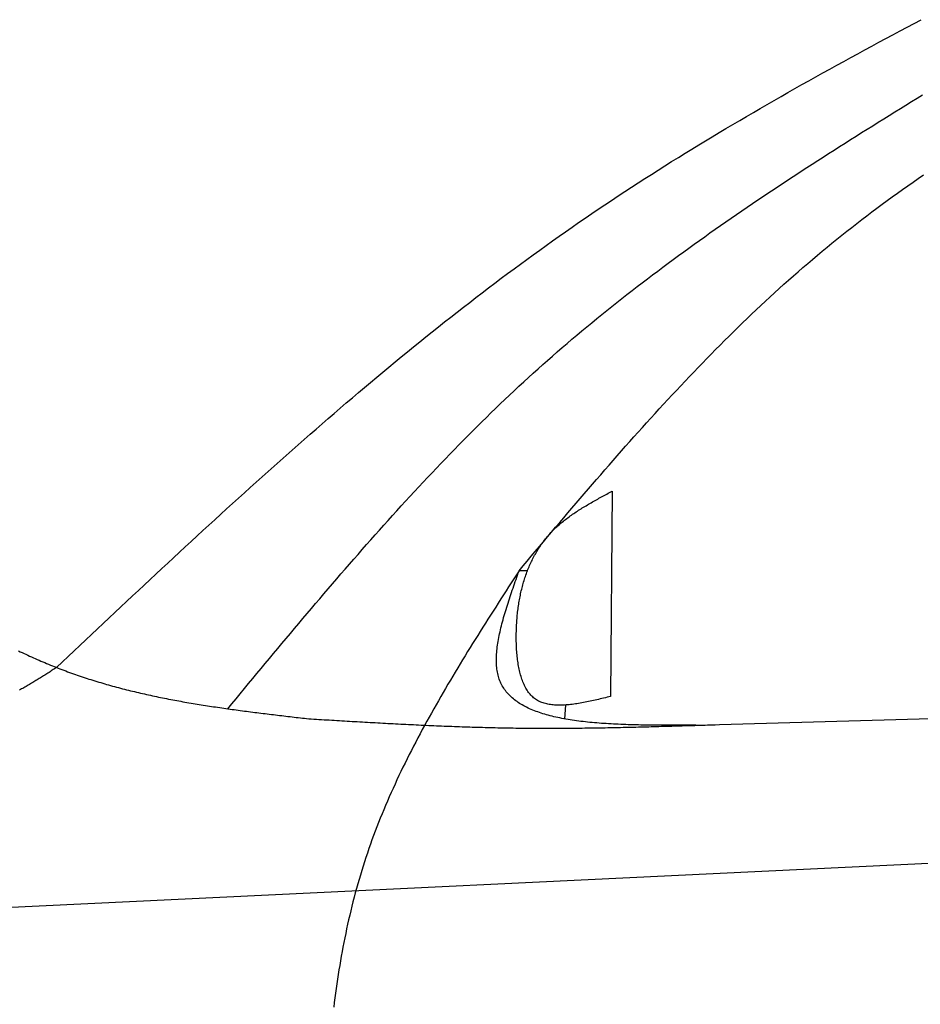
# Model space of a CAD drawing. Extents: x 1073 to 6773, y 6141 to 11466.
# Tile 30 of 53: x 2273 to 2950, y 8886 to 9626. Entities that reach past the tile are written whole.
import ezdxf

# ---------------------------------------------------------------- set-up
doc = ezdxf.new("R2010")
doc.units = 0
doc.layers.add('CAR', color=10, linetype='CONTINUOUS')

msp = doc.modelspace()

# ---------------------------------------------------------------- linework, layer by layer
at = {"layer": 'CAR'}
for p, q in [((2718.57, 9271.74), (2717.33, 9117.49)), ((2654.93, 9211.91), (2648.49, 9211.8)), ((2781.35, 9095.88), (4447.57, 9143.67)), ((2683.48, 9111.06), (2682.68, 9100.67)), ((4447.57, 9063.51), (2239.89, 8957.56))]:
    msp.add_line(p, q, dxfattribs=at)
for points in [[(2301.14, 9139.29, 0), (2305.53, 9143.43, 0), (2309.91, 9147.56, 0), (2314.3, 9151.7, 0), (2318.69, 9155.84, 0), (2323.07, 9159.97, 0), (2327.46, 9164.11, 0), (2331.85, 9168.24, 0), (2336.24, 9172.37, 0), (2340.63, 9176.5, 0), (2345.02, 9180.63, 0), (2349.42, 9184.75, 0), (2353.81, 9188.88, 0), (2358.21, 9193, 0), (2362.61, 9197.12, 0), (2367.01, 9201.23, 0), (2371.41, 9205.35, 0), (2375.81, 9209.46, 0), (2380.22, 9213.56, 0), (2384.63, 9217.67, 0), (2389.04, 9221.76, 0), (2393.46, 9225.86, 0), (2397.88, 9229.95, 0), (2402.3, 9234.03, 0), (2406.72, 9238.12, 0), (2411.15, 9242.19, 0), (2415.58, 9246.26, 0), (2420.02, 9250.33, 0), (2424.46, 9254.39, 0), (2428.9, 9258.44, 0), (2433.35, 9262.49, 0), (2437.8, 9266.54, 0), (2442.26, 9270.57, 0), (2446.72, 9274.6, 0), (2451.18, 9278.63, 0), (2455.65, 9282.64, 0), (2460.13, 9286.65, 0), (2464.61, 9290.65, 0), (2469.09, 9294.65, 0), (2473.58, 9298.64, 0), (2478.08, 9302.61, 0), (2482.58, 9306.59, 0), (2487.09, 9310.55, 0), (2491.61, 9314.5, 0), (2496.13, 9318.45, 0), (2500.65, 9322.38, 0), (2505.18, 9326.31, 0), (2509.72, 9330.23, 0), (2514.27, 9334.14, 0), (2518.82, 9338.04, 0), (2523.38, 9341.92, 0), (2527.95, 9345.8, 0), (2532.52, 9349.67, 0), (2537.1, 9353.53, 0), (2541.69, 9357.38, 0), (2546.29, 9361.21, 0), (2550.89, 9365.04, 0), (2555.51, 9368.85, 0), (2560.13, 9372.65, 0), (2564.76, 9376.44, 0), (2569.39, 9380.22, 0), (2574.04, 9383.99, 0), (2578.69, 9387.74, 0), (2583.36, 9391.48, 0), (2588.03, 9395.21, 0), (2592.71, 9398.93, 0), (2597.4, 9402.63, 0), (2602.1, 9406.32, 0), (2606.81, 9409.99, 0), (2611.53, 9413.65, 0), (2616.26, 9417.3, 0), (2620.99, 9420.93, 0), (2625.74, 9424.55, 0), (2630.5, 9428.16, 0), (2635.27, 9431.75, 0), (2640.05, 9435.32, 0), (2644.84, 9438.88, 0), (2649.64, 9442.42, 0), (2654.46, 9445.95, 0), (2659.28, 9449.46, 0), (2664.11, 9452.96, 0), (2668.96, 9456.44, 0), (2673.82, 9459.9, 0), (2678.69, 9463.35, 0), (2683.57, 9466.78, 0), (2688.46, 9470.19, 0), (2693.37, 9473.59, 0), (2698.28, 9476.97, 0), (2703.21, 9480.33, 0), (2708.15, 9483.67, 0), (2713.11, 9487, 0), (2718.07, 9490.31, 0), (2723.05, 9493.61, 0), (2728.03, 9496.89, 0), (2733.03, 9500.15, 0), (2738.04, 9503.4, 0), (2743.06, 9506.63, 0), (2748.09, 9509.84, 0), (2753.13, 9513.05, 0), (2758.18, 9516.23, 0), (2763.25, 9519.41, 0), (2768.32, 9522.57, 0), (2773.4, 9525.71, 0), (2778.49, 9528.84, 0), (2783.59, 9531.96, 0), (2788.7, 9535.06, 0), (2793.82, 9538.15, 0), (2798.94, 9541.23, 0), (2804.08, 9544.3, 0), (2809.22, 9547.35, 0), (2814.38, 9550.4, 0), (2819.54, 9553.43, 0), (2824.71, 9556.45, 0), (2829.88, 9559.45, 0), (2835.07, 9562.45, 0), (2840.26, 9565.44, 0), (2845.46, 9568.41, 0), (2850.67, 9571.38, 0), (2855.88, 9574.33, 0), (2861.1, 9577.28, 0), (2866.33, 9580.21, 0), (2871.56, 9583.14, 0), (2876.81, 9586.05, 0), (2882.05, 9588.96, 0), (2887.3, 9591.86, 0), (2892.56, 9594.75, 0), (2897.83, 9597.64, 0), (2903.1, 9600.51, 0), (2908.37, 9603.38, 0), (2913.65, 9606.24, 0), (2918.94, 9609.09, 0), (2924.23, 9611.94, 0), (2929.53, 9614.78, 0), (2934.82, 9617.61, 0), (2940.13, 9620.44, 0), (2945.44, 9623.26, 0), (2950.75, 9626.07, 0)], [(2429.8, 9108.26, 0), (2432.93, 9112.04, 0), (2436.05, 9115.82, 0), (2439.18, 9119.59, 0), (2442.31, 9123.37, 0), (2445.43, 9127.14, 0), (2448.56, 9130.92, 0), (2451.69, 9134.69, 0), (2454.82, 9138.46, 0), (2457.95, 9142.23, 0), (2461.09, 9146, 0), (2464.22, 9149.76, 0), (2467.36, 9153.53, 0), (2470.5, 9157.29, 0), (2473.64, 9161.04, 0), (2476.79, 9164.8, 0), (2479.94, 9168.55, 0), (2483.09, 9172.3, 0), (2486.24, 9176.04, 0), (2489.4, 9179.78, 0), (2492.56, 9183.52, 0), (2495.72, 9187.25, 0), (2498.89, 9190.98, 0), (2502.06, 9194.7, 0), (2505.24, 9198.42, 0), (2508.42, 9202.13, 0), (2511.61, 9205.84, 0), (2514.8, 9209.54, 0), (2518, 9213.24, 0), (2521.2, 9216.93, 0), (2524.4, 9220.61, 0), (2527.62, 9224.29, 0), (2530.83, 9227.96, 0), (2534.06, 9231.63, 0), (2537.29, 9235.28, 0), (2540.52, 9238.93, 0), (2543.77, 9242.57, 0), (2547.02, 9246.21, 0), (2550.27, 9249.83, 0), (2553.54, 9253.45, 0), (2556.81, 9257.06, 0), (2560.09, 9260.66, 0), (2563.37, 9264.26, 0), (2566.67, 9267.84, 0), (2569.97, 9271.41, 0), (2573.28, 9274.98, 0), (2576.6, 9278.53, 0), (2579.93, 9282.08, 0), (2583.26, 9285.61, 0), (2586.61, 9289.14, 0), (2589.96, 9292.65, 0), (2593.33, 9296.16, 0), (2596.7, 9299.65, 0), (2600.08, 9303.13, 0), (2603.48, 9306.6, 0), (2606.88, 9310.06, 0), (2610.29, 9313.51, 0), (2613.72, 9316.94, 0), (2617.15, 9320.36, 0), (2620.6, 9323.77, 0), (2624.05, 9327.17, 0), (2627.52, 9330.56, 0), (2631, 9333.93, 0), (2634.49, 9337.29, 0), (2637.99, 9340.63, 0), (2641.51, 9343.96, 0), (2645.03, 9347.28, 0), (2648.57, 9350.58, 0), (2652.12, 9353.87, 0), (2655.69, 9357.14, 0), (2659.27, 9360.4, 0), (2662.86, 9363.65, 0), (2666.46, 9366.88, 0), (2670.08, 9370.09, 0), (2673.71, 9373.29, 0), (2677.35, 9376.47, 0), (2681.01, 9379.64, 0), (2684.68, 9382.79, 0), (2688.36, 9385.93, 0), (2692.05, 9389.05, 0), (2695.76, 9392.16, 0), (2699.48, 9395.26, 0), (2703.21, 9398.34, 0), (2706.96, 9401.41, 0), (2710.71, 9404.46, 0), (2714.48, 9407.5, 0), (2718.26, 9410.53, 0), (2722.05, 9413.55, 0), (2725.85, 9416.55, 0), (2729.66, 9419.54, 0), (2733.49, 9422.51, 0), (2737.32, 9425.48, 0), (2741.16, 9428.43, 0), (2745.02, 9431.37, 0), (2748.89, 9434.3, 0), (2752.76, 9437.21, 0), (2756.65, 9440.12, 0), (2760.54, 9443.01, 0), (2764.45, 9445.89, 0), (2768.36, 9448.77, 0), (2772.29, 9451.63, 0), (2776.22, 9454.48, 0), (2780.16, 9457.32, 0), (2784.11, 9460.15, 0), (2788.07, 9462.97, 0), (2792.04, 9465.78, 0), (2796.02, 9468.58, 0), (2800, 9471.37, 0), (2804, 9474.15, 0), (2808, 9476.92, 0), (2812.01, 9479.69, 0), (2816.03, 9482.44, 0), (2820.05, 9485.19, 0), (2824.08, 9487.93, 0), (2828.12, 9490.65, 0), (2832.17, 9493.38, 0), (2836.22, 9496.09, 0), (2840.28, 9498.8, 0), (2844.34, 9501.49, 0), (2848.42, 9504.19, 0), (2852.49, 9506.87, 0), (2856.58, 9509.55, 0), (2860.67, 9512.22, 0), (2864.77, 9514.88, 0), (2868.87, 9517.54, 0), (2872.97, 9520.19, 0), (2877.09, 9522.83, 0), (2881.21, 9525.47, 0), (2885.33, 9528.11, 0), (2889.46, 9530.73, 0), (2893.59, 9533.36, 0), (2897.72, 9535.97, 0), (2901.87, 9538.58, 0), (2906.01, 9541.19, 0), (2910.16, 9543.79, 0), (2914.31, 9546.39, 0), (2918.47, 9548.99, 0), (2922.63, 9551.58, 0), (2926.8, 9554.16, 0), (2930.96, 9556.74, 0), (2935.13, 9559.32, 0), (2939.31, 9561.9, 0), (2943.48, 9564.47, 0), (2947.66, 9567.04, 0), (2951.84, 9569.6, 0)], [(2648.63, 9212.01, 0), (2651.68, 9215.64, 0), (2654.73, 9219.26, 0), (2657.78, 9222.88, 0), (2660.83, 9226.51, 0), (2663.89, 9230.13, 0), (2666.94, 9233.75, 0), (2670, 9237.37, 0), (2673.06, 9240.98, 0), (2676.12, 9244.6, 0), (2679.18, 9248.21, 0), (2682.25, 9251.82, 0), (2685.31, 9255.43, 0), (2688.38, 9259.04, 0), (2691.46, 9262.64, 0), (2694.53, 9266.24, 0), (2697.62, 9269.83, 0), (2700.7, 9273.42, 0), (2703.79, 9277.01, 0), (2706.88, 9280.59, 0), (2709.98, 9284.17, 0), (2713.09, 9287.75, 0), (2716.19, 9291.32, 0), (2719.31, 9294.88, 0), (2722.43, 9298.44, 0), (2725.55, 9301.99, 0), (2728.68, 9305.54, 0), (2731.82, 9309.08, 0), (2734.97, 9312.61, 0), (2738.12, 9316.14, 0), (2741.28, 9319.66, 0), (2744.45, 9323.17, 0), (2747.62, 9326.68, 0), (2750.8, 9330.18, 0), (2753.99, 9333.67, 0), (2757.19, 9337.15, 0), (2760.4, 9340.62, 0), (2763.61, 9344.09, 0), (2766.84, 9347.54, 0), (2770.07, 9350.99, 0), (2773.32, 9354.43, 0), (2776.57, 9357.86, 0), (2779.84, 9361.28, 0), (2783.11, 9364.69, 0), (2786.4, 9368.08, 0), (2789.69, 9371.47, 0), (2793, 9374.85, 0), (2796.32, 9378.22, 0), (2799.65, 9381.57, 0), (2802.99, 9384.92, 0), (2806.35, 9388.25, 0), (2809.71, 9391.57, 0), (2813.09, 9394.88, 0), (2816.49, 9398.17, 0), (2819.89, 9401.46, 0), (2823.31, 9404.73, 0), (2826.74, 9407.98, 0), (2830.19, 9411.23, 0), (2833.65, 9414.46, 0), (2837.12, 9417.68, 0), (2840.61, 9420.88, 0), (2844.12, 9424.07, 0), (2847.64, 9427.24, 0), (2851.17, 9430.4, 0), (2854.72, 9433.54, 0), (2858.29, 9436.67, 0), (2861.87, 9439.79, 0), (2865.47, 9442.88, 0), (2869.08, 9445.96, 0), (2872.71, 9449.03, 0), (2876.36, 9452.08, 0), (2880.02, 9455.11, 0), (2883.7, 9458.13, 0), (2887.4, 9461.13, 0), (2891.11, 9464.11, 0), (2894.83, 9467.08, 0), (2898.57, 9470.02, 0), (2902.33, 9472.95, 0), (2906.1, 9475.87, 0), (2909.89, 9478.76, 0), (2913.69, 9481.64, 0), (2917.51, 9484.5, 0), (2921.34, 9487.34, 0), (2925.18, 9490.16, 0), (2929.04, 9492.96, 0), (2932.92, 9495.74, 0), (2936.81, 9498.51, 0), (2940.71, 9501.25, 0), (2944.63, 9503.98, 0), (2948.56, 9506.68, 0), (2952.5, 9509.37, 0)], [(2717.33, 9117.49, 0), (2716.04, 9117.18, 0), (2714.75, 9116.86, 0), (2713.47, 9116.55, 0), (2712.18, 9116.24, 0), (2710.9, 9115.93, 0), (2709.61, 9115.63, 0), (2708.33, 9115.33, 0), (2707.06, 9115.03, 0), (2705.78, 9114.74, 0), (2704.51, 9114.46, 0), (2703.25, 9114.18, 0), (2701.99, 9113.9, 0), (2700.73, 9113.64, 0), (2699.48, 9113.38, 0), (2698.24, 9113.14, 0), (2697, 9112.9, 0), (2695.77, 9112.67, 0), (2694.54, 9112.45, 0), (2693.33, 9112.25, 0), (2692.12, 9112.05, 0), (2690.92, 9111.87, 0), (2689.73, 9111.71, 0), (2688.55, 9111.55, 0), (2687.38, 9111.41, 0), (2686.22, 9111.29, 0), (2685.07, 9111.18, 0), (2683.93, 9111.09, 0), (2682.8, 9111.01, 0), (2681.68, 9110.96, 0), (2680.58, 9110.92, 0), (2679.49, 9110.9, 0), (2678.41, 9110.9, 0), (2677.34, 9110.92, 0), (2676.29, 9110.96, 0), (2675.26, 9111.02, 0), (2674.23, 9111.11, 0), (2673.23, 9111.22, 0), (2672.24, 9111.35, 0), (2671.26, 9111.5, 0), (2670.31, 9111.68, 0), (2669.37, 9111.89, 0), (2668.44, 9112.12, 0), (2667.54, 9112.38, 0), (2666.65, 9112.66, 0), (2665.78, 9112.97, 0), (2664.93, 9113.31, 0), (2664.1, 9113.68, 0), (2663.29, 9114.09, 0), (2662.5, 9114.52, 0), (2661.74, 9114.98, 0), (2660.99, 9115.47, 0), (2660.26, 9116, 0), (2659.56, 9116.55, 0), (2658.88, 9117.15, 0), (2658.22, 9117.77, 0), (2657.58, 9118.43, 0), (2656.97, 9119.11, 0), (2656.37, 9119.83, 0), (2655.8, 9120.58, 0), (2655.25, 9121.35, 0), (2654.71, 9122.15, 0), (2654.2, 9122.98, 0), (2653.71, 9123.84, 0), (2653.23, 9124.72, 0), (2652.78, 9125.62, 0), (2652.34, 9126.55, 0), (2651.93, 9127.5, 0), (2651.53, 9128.47, 0), (2651.15, 9129.47, 0), (2650.78, 9130.48, 0), (2650.44, 9131.52, 0), (2650.11, 9132.57, 0), (2649.79, 9133.64, 0), (2649.5, 9134.73, 0), (2649.22, 9135.83, 0), (2648.96, 9136.95, 0), (2648.71, 9138.08, 0), (2648.47, 9139.23, 0), (2648.25, 9140.39, 0), (2648.05, 9141.56, 0), (2647.86, 9142.75, 0), (2647.69, 9143.94, 0), (2647.52, 9145.15, 0), (2647.38, 9146.36, 0), (2647.24, 9147.58, 0), (2647.12, 9148.81, 0), (2647.01, 9150.04, 0), (2646.91, 9151.28, 0), (2646.82, 9152.53, 0), (2646.75, 9153.78, 0), (2646.69, 9155.03, 0), (2646.63, 9156.29, 0), (2646.59, 9157.54, 0), (2646.56, 9158.8, 0), (2646.54, 9160.06, 0), (2646.53, 9161.31, 0), (2646.53, 9162.57, 0), (2646.54, 9163.82, 0), (2646.55, 9165.07, 0), (2646.58, 9166.31, 0), (2646.61, 9167.55, 0), (2646.65, 9168.78, 0), (2646.71, 9170.02, 0), (2646.76, 9171.24, 0), (2646.83, 9172.46, 0), (2646.91, 9173.68, 0), (2647, 9174.89, 0), (2647.09, 9176.1, 0), (2647.19, 9177.3, 0), (2647.31, 9178.5, 0), (2647.43, 9179.7, 0), (2647.56, 9180.88, 0), (2647.7, 9182.07, 0), (2647.84, 9183.25, 0), (2648, 9184.42, 0), (2648.17, 9185.59, 0), (2648.34, 9186.75, 0), (2648.52, 9187.9, 0), (2648.72, 9189.06, 0), (2648.92, 9190.2, 0), (2649.13, 9191.34, 0), (2649.35, 9192.48, 0), (2649.58, 9193.6, 0), (2649.82, 9194.73, 0), (2650.07, 9195.84, 0), (2650.32, 9196.96, 0), (2650.59, 9198.06, 0), (2650.86, 9199.16, 0), (2651.15, 9200.25, 0), (2651.44, 9201.34, 0), (2651.75, 9202.42, 0), (2652.06, 9203.5, 0), (2652.38, 9204.57, 0), (2652.71, 9205.63, 0), (2653.06, 9206.68, 0), (2653.41, 9207.73, 0), (2653.77, 9208.77, 0), (2654.14, 9209.81, 0), (2654.52, 9210.84, 0), (2654.91, 9211.86, 0), (2655.3, 9212.88, 0), (2655.71, 9213.89, 0), (2656.13, 9214.89, 0), (2656.56, 9215.88, 0), (2657, 9216.87, 0), (2657.44, 9217.85, 0), (2657.9, 9218.82, 0), (2658.37, 9219.79, 0), (2658.84, 9220.75, 0), (2659.33, 9221.7, 0), (2659.83, 9222.64, 0), (2660.33, 9223.58, 0), (2660.85, 9224.51, 0), (2661.38, 9225.43, 0), (2661.91, 9226.34, 0), (2662.46, 9227.25, 0), (2663.02, 9228.14, 0), (2663.58, 9229.03, 0), (2664.16, 9229.92, 0), (2664.75, 9230.79, 0), (2665.35, 9231.65, 0), (2665.95, 9232.51, 0), (2666.57, 9233.36, 0), (2667.2, 9234.2, 0), (2667.84, 9235.03, 0), (2668.48, 9235.86, 0), (2669.14, 9236.67, 0), (2669.81, 9237.48, 0), (2670.49, 9238.28, 0), (2671.18, 9239.07, 0), (2671.88, 9239.85, 0), (2672.59, 9240.62, 0), (2673.31, 9241.39, 0), (2674.04, 9242.14, 0), (2674.79, 9242.89, 0), (2675.54, 9243.63, 0), (2676.3, 9244.35, 0), (2677.07, 9245.07, 0), (2677.86, 9245.79, 0), (2678.65, 9246.49, 0), (2679.45, 9247.19, 0), (2680.26, 9247.87, 0), (2681.08, 9248.55, 0), (2681.9, 9249.23, 0), (2682.74, 9249.89, 0), (2683.58, 9250.55, 0), (2684.44, 9251.21, 0), (2685.29, 9251.85, 0), (2686.16, 9252.49, 0), (2687.04, 9253.13, 0), (2687.92, 9253.75, 0), (2688.8, 9254.38, 0), (2689.7, 9254.99, 0), (2690.6, 9255.6, 0), (2691.51, 9256.21, 0), (2692.42, 9256.81, 0), (2693.34, 9257.4, 0), (2694.27, 9257.99, 0), (2695.2, 9258.58, 0), (2696.13, 9259.16, 0), (2697.07, 9259.74, 0), (2698.02, 9260.31, 0), (2698.97, 9260.88, 0), (2699.92, 9261.45, 0), (2700.88, 9262.01, 0), (2701.84, 9262.57, 0), (2702.81, 9263.12, 0), (2703.77, 9263.68, 0), (2704.75, 9264.23, 0), (2705.72, 9264.77, 0), (2706.7, 9265.32, 0), (2707.68, 9265.86, 0), (2708.66, 9266.4, 0), (2709.65, 9266.94, 0), (2710.63, 9267.48, 0), (2711.62, 9268.02, 0), (2712.61, 9268.55, 0), (2713.6, 9269.08, 0), (2714.6, 9269.62, 0), (2715.59, 9270.15, 0), (2716.58, 9270.68, 0), (2717.58, 9271.21, 0), (2718.57, 9271.74, 0)], [(2648.63, 9212.01, 0), (2646.67, 9208.98, 0), (2644.71, 9205.95, 0), (2642.76, 9202.91, 0), (2640.8, 9199.88, 0), (2638.85, 9196.84, 0), (2636.9, 9193.81, 0), (2634.95, 9190.77, 0), (2633, 9187.73, 0), (2631.06, 9184.7, 0), (2629.12, 9181.66, 0), (2627.18, 9178.62, 0), (2625.25, 9175.58, 0), (2623.32, 9172.53, 0), (2621.4, 9169.49, 0), (2619.48, 9166.44, 0), (2617.57, 9163.4, 0), (2615.66, 9160.35, 0), (2613.76, 9157.3, 0), (2611.87, 9154.24, 0), (2609.98, 9151.19, 0), (2608.1, 9148.13, 0), (2606.23, 9145.07, 0), (2604.36, 9142.01, 0), (2602.51, 9138.94, 0), (2600.66, 9135.88, 0), (2598.82, 9132.81, 0), (2596.99, 9129.73, 0), (2595.17, 9126.66, 0), (2593.36, 9123.58, 0), (2591.57, 9120.5, 0), (2589.78, 9117.41, 0), (2588, 9114.32, 0), (2586.24, 9111.23, 0), (2584.49, 9108.13, 0), (2582.75, 9105.03, 0), (2581.02, 9101.93, 0), (2579.31, 9098.82, 0), (2577.61, 9095.71, 0), (2575.92, 9092.59, 0), (2574.25, 9089.47, 0), (2572.59, 9086.35, 0), (2570.95, 9083.22, 0), (2569.32, 9080.08, 0), (2567.71, 9076.94, 0), (2566.11, 9073.8, 0), (2564.53, 9070.65, 0), (2562.97, 9067.49, 0), (2561.42, 9064.34, 0), (2559.89, 9061.17, 0), (2558.38, 9058, 0), (2556.89, 9054.82, 0), (2555.42, 9051.64, 0), (2553.96, 9048.45, 0), (2552.53, 9045.26, 0), (2551.11, 9042.06, 0), (2549.72, 9038.86, 0), (2548.34, 9035.64, 0), (2546.99, 9032.43, 0), (2545.65, 9029.2, 0), (2544.34, 9025.97, 0), (2543.05, 9022.73, 0), (2541.78, 9019.49, 0), (2540.54, 9016.24, 0), (2539.31, 9012.98, 0), (2538.12, 9009.71, 0), (2536.94, 9006.44, 0), (2535.79, 9003.16, 0), (2534.66, 8999.87, 0), (2533.56, 8996.58, 0), (2532.48, 8993.27, 0), (2531.43, 8989.96, 0), (2530.4, 8986.65, 0), (2529.39, 8983.32, 0), (2528.41, 8979.99, 0), (2527.45, 8976.65, 0), (2526.52, 8973.3, 0), (2525.6, 8969.95, 0), (2524.71, 8966.59, 0), (2523.85, 8963.22, 0), (2523, 8959.85, 0), (2522.17, 8956.47, 0), (2521.37, 8953.08, 0), (2520.59, 8949.69, 0), (2519.83, 8946.29, 0), (2519.09, 8942.89, 0), (2518.36, 8939.47, 0), (2517.66, 8936.06, 0), (2516.98, 8932.63, 0), (2516.32, 8929.2, 0), (2515.68, 8925.77, 0), (2515.05, 8922.32, 0), (2514.45, 8918.88, 0), (2513.86, 8915.42, 0), (2513.29, 8911.97, 0), (2512.74, 8908.5, 0), (2512.21, 8905.03, 0), (2511.69, 8901.56, 0), (2511.19, 8898.08, 0), (2510.71, 8894.59, 0), (2510.24, 8891.1, 0), (2509.79, 8887.61, 0), (2509.36, 8884.11, 0)], [(2781.35, 9095.88, 0), (2779.37, 9095.88, 0), (2777.38, 9095.87, 0), (2775.4, 9095.86, 0), (2773.42, 9095.86, 0), (2771.43, 9095.85, 0), (2769.45, 9095.85, 0), (2767.47, 9095.85, 0), (2765.5, 9095.85, 0), (2763.52, 9095.85, 0), (2761.55, 9095.85, 0), (2759.58, 9095.85, 0), (2757.62, 9095.86, 0), (2755.66, 9095.87, 0), (2753.7, 9095.88, 0), (2751.75, 9095.89, 0), (2749.8, 9095.91, 0), (2747.86, 9095.93, 0), (2745.92, 9095.95, 0), (2743.99, 9095.98, 0), (2742.06, 9096.01, 0), (2740.14, 9096.05, 0), (2738.23, 9096.09, 0), (2736.32, 9096.13, 0), (2734.42, 9096.18, 0), (2732.53, 9096.23, 0), (2730.65, 9096.29, 0), (2728.77, 9096.35, 0), (2726.9, 9096.42, 0), (2725.04, 9096.5, 0), (2723.19, 9096.58, 0), (2721.35, 9096.66, 0), (2719.52, 9096.75, 0), (2717.7, 9096.85, 0), (2715.89, 9096.96, 0), (2714.09, 9097.07, 0), (2712.3, 9097.19, 0), (2710.52, 9097.31, 0), (2708.75, 9097.45, 0), (2707, 9097.59, 0), (2705.26, 9097.73, 0), (2703.53, 9097.89, 0), (2701.81, 9098.06, 0), (2700.1, 9098.23, 0), (2698.41, 9098.41, 0), (2696.73, 9098.6, 0), (2695.07, 9098.8, 0), (2693.42, 9099.01, 0), (2691.79, 9099.23, 0), (2690.17, 9099.45, 0), (2688.56, 9099.69, 0), (2686.97, 9099.94, 0), (2685.4, 9100.19, 0), (2683.84, 9100.46, 0), (2682.3, 9100.74, 0), (2680.78, 9101.03, 0), (2679.27, 9101.33, 0), (2677.78, 9101.64, 0), (2676.31, 9101.96, 0), (2674.86, 9102.29, 0), (2673.42, 9102.64, 0), (2672, 9103, 0), (2670.61, 9103.37, 0), (2669.23, 9103.75, 0), (2667.87, 9104.14, 0), (2666.53, 9104.55, 0), (2665.21, 9104.97, 0), (2663.91, 9105.4, 0), (2662.63, 9105.85, 0), (2661.38, 9106.31, 0), (2660.14, 9106.78, 0), (2658.93, 9107.27, 0), (2657.74, 9107.77, 0), (2656.57, 9108.29, 0), (2655.42, 9108.82, 0), (2654.3, 9109.37, 0), (2653.2, 9109.93, 0), (2652.12, 9110.5, 0), (2651.07, 9111.09, 0), (2650.04, 9111.7, 0), (2649.04, 9112.32, 0), (2648.06, 9112.96, 0), (2647.11, 9113.61, 0), (2646.18, 9114.29, 0), (2645.27, 9114.97, 0), (2644.4, 9115.68, 0), (2643.55, 9116.4, 0), (2642.72, 9117.13, 0), (2641.93, 9117.89, 0), (2641.16, 9118.66, 0), (2640.42, 9119.45, 0), (2639.71, 9120.26, 0), (2639.02, 9121.09, 0), (2638.36, 9121.93, 0), (2637.74, 9122.79, 0), (2637.14, 9123.68, 0), (2636.57, 9124.58, 0), (2636.03, 9125.5, 0), (2635.52, 9126.44, 0), (2635.04, 9127.39, 0), (2634.59, 9128.37, 0), (2634.18, 9129.37, 0), (2633.79, 9130.39, 0), (2633.44, 9131.43, 0), (2633.12, 9132.49, 0), (2632.83, 9133.57, 0), (2632.57, 9134.67, 0), (2632.34, 9135.79, 0), (2632.15, 9136.93, 0), (2631.98, 9138.08, 0), (2631.84, 9139.26, 0), (2631.73, 9140.46, 0), (2631.65, 9141.67, 0), (2631.59, 9142.9, 0), (2631.57, 9144.15, 0), (2631.57, 9145.41, 0), (2631.59, 9146.69, 0), (2631.64, 9147.99, 0), (2631.71, 9149.3, 0), (2631.81, 9150.63, 0), (2631.93, 9151.97, 0), (2632.08, 9153.33, 0), (2632.24, 9154.7, 0), (2632.43, 9156.09, 0), (2632.64, 9157.49, 0), (2632.87, 9158.9, 0), (2633.12, 9160.32, 0), (2633.38, 9161.76, 0), (2633.67, 9163.21, 0), (2633.98, 9164.67, 0), (2634.3, 9166.14, 0), (2634.64, 9167.62, 0), (2634.99, 9169.12, 0), (2635.36, 9170.62, 0), (2635.75, 9172.13, 0), (2636.15, 9173.65, 0), (2636.57, 9175.19, 0), (2636.99, 9176.72, 0), (2637.43, 9178.27, 0), (2637.89, 9179.83, 0), (2638.35, 9181.39, 0), (2638.83, 9182.96, 0), (2639.32, 9184.54, 0), (2639.81, 9186.12, 0), (2640.32, 9187.71, 0), (2640.83, 9189.31, 0), (2641.35, 9190.91, 0), (2641.88, 9192.51, 0), (2642.42, 9194.12, 0), (2642.97, 9195.73, 0), (2643.51, 9197.35, 0), (2644.07, 9198.97, 0), (2644.63, 9200.6, 0), (2645.19, 9202.22, 0), (2645.76, 9203.85, 0), (2646.33, 9205.48, 0), (2646.9, 9207.11, 0), (2647.47, 9208.75, 0), (2648.05, 9210.38, 0), (2648.63, 9212.01, 0)], [(2272.48, 9151.76, 0), (2273.89, 9151.11, 0), (2275.29, 9150.46, 0), (2276.7, 9149.81, 0), (2278.11, 9149.17, 0), (2279.52, 9148.52, 0), (2280.93, 9147.88, 0), (2282.35, 9147.25, 0), (2283.76, 9146.62, 0), (2285.18, 9145.99, 0), (2286.59, 9145.37, 0), (2288.01, 9144.75, 0), (2289.43, 9144.14, 0), (2290.85, 9143.53, 0), (2292.27, 9142.92, 0), (2293.7, 9142.32, 0), (2295.12, 9141.73, 0), (2296.55, 9141.14, 0), (2297.98, 9140.56, 0), (2299.41, 9139.98, 0), (2300.85, 9139.41, 0), (2302.28, 9138.84, 0), (2303.72, 9138.28, 0), (2305.16, 9137.73, 0), (2306.6, 9137.18, 0), (2308.04, 9136.64, 0), (2309.49, 9136.11, 0), (2310.93, 9135.58, 0), (2312.38, 9135.06, 0), (2313.83, 9134.54, 0), (2315.29, 9134.03, 0), (2316.74, 9133.52, 0), (2318.2, 9133.02, 0), (2319.65, 9132.53, 0), (2321.11, 9132.04, 0), (2322.58, 9131.56, 0), (2324.04, 9131.08, 0), (2325.5, 9130.61, 0), (2326.97, 9130.14, 0), (2328.44, 9129.68, 0), (2329.91, 9129.22, 0), (2331.38, 9128.77, 0), (2332.86, 9128.32, 0), (2334.33, 9127.88, 0), (2335.81, 9127.45, 0), (2337.29, 9127.01, 0), (2338.77, 9126.59, 0), (2340.25, 9126.17, 0), (2341.73, 9125.75, 0), (2343.22, 9125.34, 0), (2344.7, 9124.93, 0), (2346.19, 9124.53, 0), (2347.68, 9124.13, 0), (2349.17, 9123.74, 0), (2350.66, 9123.35, 0), (2352.16, 9122.97, 0), (2353.65, 9122.59, 0), (2355.15, 9122.22, 0), (2356.65, 9121.85, 0), (2358.15, 9121.48, 0), (2359.65, 9121.12, 0), (2361.15, 9120.76, 0), (2362.66, 9120.41, 0), (2364.16, 9120.06, 0), (2365.67, 9119.71, 0), (2367.18, 9119.37, 0), (2368.68, 9119.04, 0), (2370.19, 9118.7, 0), (2371.71, 9118.37, 0), (2373.22, 9118.05, 0), (2374.73, 9117.73, 0), (2376.25, 9117.41, 0), (2377.76, 9117.1, 0), (2379.28, 9116.78, 0), (2380.8, 9116.48, 0), (2382.32, 9116.17, 0), (2383.84, 9115.87, 0), (2385.36, 9115.58, 0), (2386.89, 9115.28, 0), (2388.41, 9114.99, 0), (2389.94, 9114.71, 0), (2391.46, 9114.42, 0), (2392.99, 9114.14, 0), (2394.52, 9113.87, 0), (2396.05, 9113.59, 0), (2397.58, 9113.32, 0), (2399.11, 9113.05, 0), (2400.64, 9112.79, 0), (2402.17, 9112.53, 0), (2403.71, 9112.27, 0), (2405.24, 9112.01, 0), (2406.78, 9111.76, 0), (2408.32, 9111.51, 0), (2409.85, 9111.26, 0), (2411.39, 9111.01, 0), (2412.93, 9110.77, 0), (2414.47, 9110.53, 0), (2416.01, 9110.29, 0), (2417.55, 9110.05, 0), (2419.1, 9109.82, 0), (2420.64, 9109.59, 0), (2422.18, 9109.36, 0), (2423.73, 9109.13, 0), (2425.27, 9108.91, 0), (2426.82, 9108.69, 0), (2428.36, 9108.47, 0), (2429.91, 9108.25, 0), (2431.46, 9108.03, 0), (2433.01, 9107.82, 0), (2434.56, 9107.6, 0), (2436.11, 9107.39, 0), (2437.66, 9107.18, 0), (2439.21, 9106.97, 0), (2440.76, 9106.77, 0), (2442.31, 9106.56, 0), (2443.86, 9106.36, 0), (2445.42, 9106.16, 0), (2446.97, 9105.96, 0), (2448.52, 9105.76, 0), (2450.08, 9105.56, 0), (2451.63, 9105.37, 0), (2453.19, 9105.17, 0), (2454.74, 9104.98, 0), (2456.3, 9104.79, 0), (2457.85, 9104.59, 0), (2459.41, 9104.4, 0), (2460.97, 9104.21, 0), (2462.52, 9104.03, 0), (2464.08, 9103.84, 0), (2465.64, 9103.65, 0), (2467.2, 9103.47, 0), (2468.75, 9103.28, 0), (2470.31, 9103.1, 0), (2471.87, 9102.91, 0), (2473.43, 9102.73, 0), (2474.99, 9102.55, 0), (2476.55, 9102.36, 0), (2478.11, 9102.18, 0), (2479.67, 9102, 0), (2481.22, 9101.82, 0), (2482.78, 9101.64, 0), (2484.34, 9101.46, 0), (2485.9, 9101.28, 0), (2487.46, 9101.1, 0), (2489.02, 9100.92, 0), (2490.58, 9100.74, 0)], [(2301.14, 9139.29, 0), (2300.33, 9138.76, 0), (2299.52, 9138.23, 0), (2298.71, 9137.71, 0), (2297.9, 9137.18, 0), (2297.09, 9136.65, 0), (2296.28, 9136.13, 0), (2295.47, 9135.6, 0), (2294.65, 9135.08, 0), (2293.84, 9134.56, 0), (2293.03, 9134.03, 0), (2292.22, 9133.51, 0), (2291.4, 9132.99, 0), (2290.59, 9132.48, 0), (2289.77, 9131.96, 0), (2288.96, 9131.45, 0), (2288.14, 9130.94, 0), (2287.32, 9130.43, 0), (2286.5, 9129.92, 0), (2285.68, 9129.41, 0), (2284.86, 9128.91, 0), (2284.04, 9128.41, 0), (2283.22, 9127.92, 0), (2282.39, 9127.42, 0), (2281.57, 9126.93, 0), (2280.74, 9126.44, 0), (2279.91, 9125.96, 0), (2279.08, 9125.48, 0), (2278.25, 9125, 0), (2277.42, 9124.53, 0), (2276.59, 9124.06, 0), (2275.75, 9123.59, 0), (2274.91, 9123.13, 0), (2274.07, 9122.68, 0), (2273.23, 9122.22, 0)], [(2490.58, 9100.74, 0), (2492.5, 9100.62, 0), (2494.42, 9100.51, 0), (2496.34, 9100.39, 0), (2498.26, 9100.28, 0), (2500.18, 9100.16, 0), (2502.1, 9100.05, 0), (2504.02, 9099.93, 0), (2505.94, 9099.82, 0), (2507.86, 9099.71, 0), (2509.78, 9099.59, 0), (2511.7, 9099.48, 0), (2513.62, 9099.36, 0), (2515.54, 9099.25, 0), (2517.46, 9099.14, 0), (2519.38, 9099.03, 0), (2521.3, 9098.91, 0), (2523.22, 9098.8, 0), (2525.14, 9098.69, 0), (2527.06, 9098.58, 0), (2528.98, 9098.47, 0), (2530.9, 9098.36, 0), (2532.82, 9098.25, 0), (2534.74, 9098.14, 0), (2536.66, 9098.04, 0), (2538.58, 9097.93, 0), (2540.5, 9097.82, 0), (2542.42, 9097.72, 0), (2544.34, 9097.61, 0), (2546.26, 9097.51, 0), (2548.18, 9097.4, 0), (2550.1, 9097.3, 0), (2552.02, 9097.2, 0), (2553.94, 9097.1, 0), (2555.86, 9097, 0), (2557.78, 9096.9, 0), (2559.7, 9096.8, 0), (2561.62, 9096.7, 0), (2563.54, 9096.61, 0), (2565.46, 9096.51, 0), (2567.38, 9096.42, 0), (2569.31, 9096.33, 0), (2571.23, 9096.23, 0), (2573.15, 9096.14, 0), (2575.07, 9096.05, 0), (2576.99, 9095.96, 0), (2578.91, 9095.88, 0), (2580.83, 9095.79, 0), (2582.75, 9095.71, 0), (2584.67, 9095.62, 0), (2586.59, 9095.54, 0), (2588.51, 9095.46, 0), (2590.43, 9095.38, 0), (2592.35, 9095.3, 0), (2594.27, 9095.23, 0), (2596.19, 9095.15, 0), (2598.11, 9095.08, 0), (2600.03, 9095.01, 0), (2601.95, 9094.93, 0), (2603.87, 9094.87, 0), (2605.79, 9094.8, 0), (2607.71, 9094.73, 0), (2609.63, 9094.67, 0), (2611.56, 9094.61, 0), (2613.48, 9094.54, 0), (2615.4, 9094.49, 0), (2617.32, 9094.43, 0), (2619.24, 9094.37, 0), (2621.16, 9094.32, 0), (2623.08, 9094.27, 0), (2625, 9094.22, 0), (2626.92, 9094.17, 0), (2628.84, 9094.12, 0), (2630.76, 9094.08, 0), (2632.68, 9094.04, 0), (2634.61, 9094, 0), (2636.53, 9093.96, 0), (2638.45, 9093.92, 0), (2640.37, 9093.89, 0), (2642.29, 9093.86, 0), (2644.21, 9093.83, 0), (2646.13, 9093.8, 0), (2648.05, 9093.77, 0), (2649.97, 9093.75, 0), (2651.9, 9093.73, 0), (2653.82, 9093.71, 0), (2655.74, 9093.69, 0), (2657.66, 9093.68, 0), (2659.58, 9093.66, 0), (2661.5, 9093.65, 0), (2663.42, 9093.65, 0), (2665.34, 9093.64, 0), (2667.27, 9093.63, 0), (2669.19, 9093.63, 0), (2671.11, 9093.63, 0), (2673.03, 9093.63, 0), (2674.95, 9093.64, 0), (2676.87, 9093.64, 0), (2678.8, 9093.65, 0), (2680.72, 9093.66, 0), (2682.64, 9093.67, 0), (2684.56, 9093.68, 0), (2686.48, 9093.69, 0), (2688.4, 9093.71, 0), (2690.33, 9093.72, 0), (2692.25, 9093.74, 0), (2694.17, 9093.76, 0), (2696.09, 9093.78, 0), (2698.01, 9093.81, 0), (2699.93, 9093.83, 0), (2701.86, 9093.86, 0), (2703.78, 9093.88, 0), (2705.7, 9093.91, 0), (2707.62, 9093.94, 0), (2709.54, 9093.97, 0), (2711.47, 9094.01, 0), (2713.39, 9094.04, 0), (2715.31, 9094.08, 0), (2717.23, 9094.11, 0), (2719.15, 9094.15, 0), (2721.08, 9094.19, 0), (2723, 9094.23, 0), (2724.92, 9094.27, 0), (2726.84, 9094.31, 0), (2728.76, 9094.36, 0), (2730.69, 9094.4, 0), (2732.61, 9094.45, 0), (2734.53, 9094.49, 0), (2736.45, 9094.54, 0), (2738.37, 9094.59, 0), (2740.3, 9094.64, 0), (2742.22, 9094.69, 0), (2744.14, 9094.74, 0), (2746.06, 9094.79, 0), (2747.99, 9094.84, 0), (2749.91, 9094.89, 0), (2751.83, 9094.95, 0), (2753.75, 9095, 0), (2755.67, 9095.06, 0), (2757.6, 9095.11, 0), (2759.52, 9095.17, 0), (2761.44, 9095.22, 0), (2763.36, 9095.28, 0), (2765.29, 9095.34, 0), (2767.21, 9095.4, 0), (2769.13, 9095.46, 0), (2771.05, 9095.51, 0), (2772.98, 9095.57, 0), (2774.9, 9095.63, 0), (2776.82, 9095.69, 0), (2778.74, 9095.75, 0), (2780.66, 9095.81, 0), (2782.59, 9095.88, 0), (2784.51, 9095.94, 0), (2786.43, 9096, 0), (2788.35, 9096.06, 0), (2790.28, 9096.12, 0), (2792.2, 9096.18, 0), (2794.12, 9096.24, 0), (2796.04, 9096.3, 0)]]:
    msp.add_polyline3d(points, dxfattribs=at)

doc.saveas('drawing.dxf')
